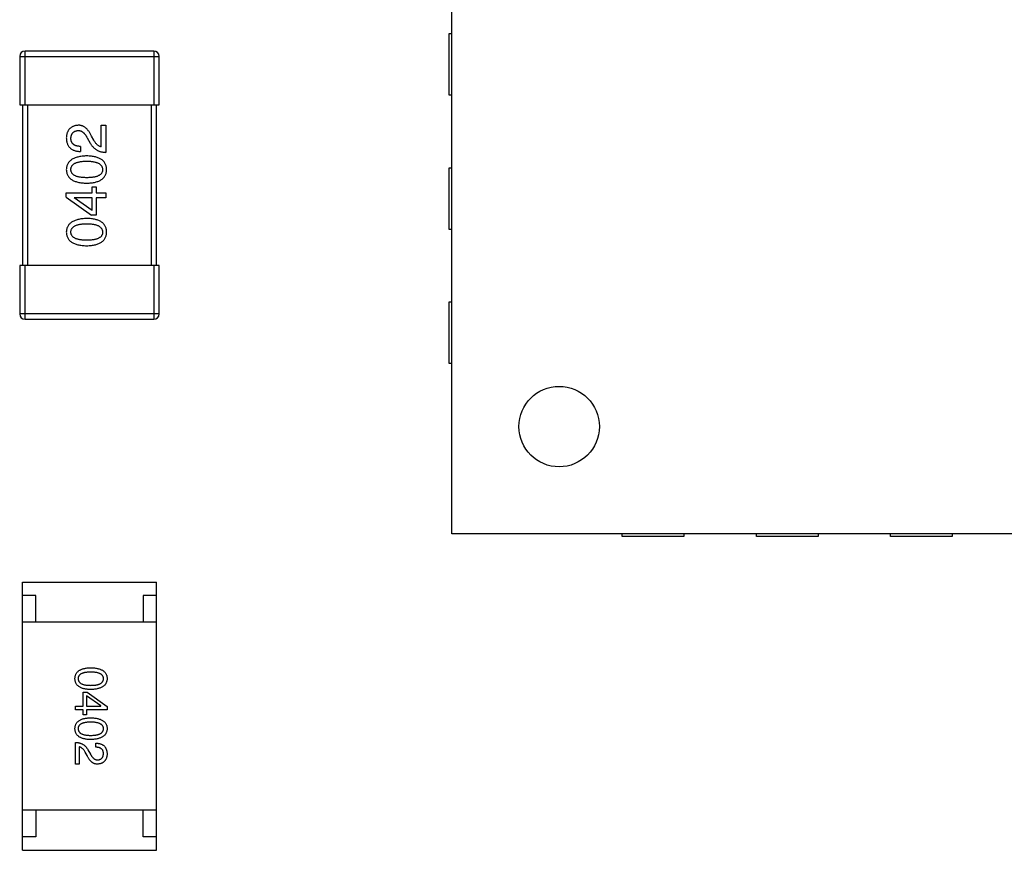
# Model space of a CAD drawing. Header units: millimetres. Extents: x 573 to 698, y 194 to 280.
# Tile 17 of 33: x 632.65 to 636.32, y 256.88 to 259.97. Entities that reach past the tile are written whole.
import ezdxf

# ---------------------------------------------------------------- set-up
doc = ezdxf.new("R2010")
doc.units = ezdxf.units.MM
doc.header["$LTSCALE"] = 30.734
doc.layers.get('0').update_dxf_attribs({"linetype": 'CONTINUOUS'})

msp = doc.modelspace()

# ---------------------------------------------------------------- linework, layer by layer
at = {"color": 7, "linetype": 'Continuous'}
for p, q in [((634.2611, 258.0558), (634.2611, 262.0558)), ((634.2511, 259.6908), (634.2511, 259.9208)), ((634.2511, 259.9208), (634.2611, 259.9208)), ((632.6709, 259.6558), (632.6709, 259.8558)), ((633.1509, 259.8558), (632.6709, 259.8558)), ((633.1509, 259.8558), (633.1509, 259.6558)), ((632.6509, 259.8358), (632.6509, 259.6558)), ((632.6509, 259.8358), (633.1709, 259.8358)), ((633.1709, 259.6558), (633.1709, 259.8358)), ((634.2611, 259.6908), (634.2511, 259.6908)), ((632.6509, 259.6558), (633.1709, 259.6558)), ((632.6609, 259.6558), (632.6609, 259.0558)), ((632.6809, 259.0558), (632.6809, 259.6558)), ((633.1409, 259.6558), (633.1409, 259.0558)), ((633.1609, 259.0558), (633.1609, 259.6558)), ((632.955, 259.4986), (632.955, 259.5789)), ((632.955, 259.5789), (632.9722, 259.5789)), ((632.9722, 259.5789), (632.9722, 259.4781)), ((632.9025, 259.5322), (632.914, 259.5125)), ((632.9271, 259.5232), (632.9181, 259.5388)), ((632.8779, 259.5002), (632.8779, 259.4814)), ((634.2511, 259.1908), (634.2511, 259.4208)), ((634.2511, 259.4208), (634.2611, 259.4208)), ((632.8247, 259.3113), (632.8247, 259.3269)), ((632.8247, 259.3269), (632.9206, 259.3269)), ((632.9206, 259.3269), (632.9206, 259.3491)), ((632.9206, 259.3491), (632.9361, 259.3491)), ((632.9361, 259.3491), (632.9361, 259.3269)), ((632.9361, 259.3269), (632.9722, 259.3269)), ((632.9722, 259.3269), (632.9722, 259.3089)), ((632.8247, 259.3113), (632.9181, 259.2441)), ((632.8534, 259.3089), (632.8534, 259.3081)), ((632.9206, 259.3089), (632.8534, 259.3089)), ((632.9206, 259.2613), (632.8534, 259.3081)), ((632.9206, 259.2613), (632.9206, 259.3089)), ((632.9361, 259.3089), (632.9361, 259.2441)), ((632.9722, 259.3089), (632.9361, 259.3089)), ((632.9361, 259.2441), (632.9181, 259.2441)), ((634.2611, 259.1908), (634.2511, 259.1908)), ((632.6509, 259.0558), (632.6509, 258.8758)), ((633.1709, 259.0558), (632.6509, 259.0558)), ((632.6709, 258.8558), (632.6709, 259.0558)), ((633.1509, 259.0558), (633.1509, 258.8558)), ((633.1709, 258.8758), (633.1709, 259.0558)), ((634.2511, 258.6908), (634.2511, 258.9208)), ((634.2511, 258.9208), (634.2611, 258.9208)), ((633.1709, 258.8758), (632.6509, 258.8758)), ((632.6709, 258.8558), (633.1509, 258.8558)), ((634.2611, 258.6908), (634.2511, 258.6908)), ((638.2611, 258.0558), (634.2611, 258.0558)), ((634.8961, 258.0458), (634.8961, 258.0558)), ((635.1261, 258.0458), (634.8961, 258.0458)), ((635.1261, 258.0558), (635.1261, 258.0458)), ((635.3961, 258.0458), (635.3961, 258.0558)), ((635.6261, 258.0458), (635.3961, 258.0458)), ((635.6261, 258.0558), (635.6261, 258.0458)), ((635.8961, 258.0458), (635.8961, 258.0558)), ((636.1261, 258.0458), (635.8961, 258.0458)), ((636.1261, 258.0558), (636.1261, 258.0458)), ((632.6611, 256.8762), (632.6611, 257.8762)), ((632.6611, 257.8762), (633.1611, 257.8762)), ((633.1611, 256.8762), (633.1611, 257.8762)), ((632.7111, 257.8262), (632.6611, 257.8262)), ((632.7111, 257.7262), (632.7111, 257.8262)), ((633.1111, 257.8262), (633.1111, 257.7262)), ((633.1611, 257.8262), (633.1111, 257.8262)), ((633.1611, 257.7262), (632.6611, 257.7262)), ((632.8876, 257.4137), (632.8876, 257.4655)), ((632.8876, 257.4655), (632.902, 257.4655)), ((632.902, 257.4655), (632.9768, 257.4117)), ((632.9001, 257.4517), (632.9001, 257.4137)), ((632.9539, 257.4143), (632.9001, 257.4517)), ((632.8588, 257.3993), (632.8588, 257.4137)), ((632.8588, 257.4137), (632.8876, 257.4137)), ((632.8876, 257.3993), (632.8588, 257.3993)), ((632.8876, 257.3816), (632.8876, 257.3993)), ((632.9001, 257.4137), (632.9539, 257.4137)), ((632.9001, 257.3993), (632.9001, 257.3816)), ((632.9768, 257.3993), (632.9001, 257.3993)), ((632.9539, 257.4137), (632.9539, 257.4143)), ((632.9768, 257.4117), (632.9768, 257.3993)), ((632.9001, 257.3816), (632.8876, 257.3816)), ((632.8588, 257.1977), (632.8588, 257.2783)), ((632.9342, 257.2606), (632.9342, 257.2757)), ((632.8725, 257.2619), (632.8725, 257.1977)), ((632.902, 257.2298), (632.8948, 257.2422)), ((632.9053, 257.2508), (632.9145, 257.235)), ((632.8725, 257.1977), (632.8588, 257.1977)), ((633.1611, 257.0262), (632.6611, 257.0262)), ((632.7111, 257.0262), (632.7111, 256.9262)), ((633.1111, 256.9262), (633.1111, 257.0262)), ((632.7111, 256.9262), (632.6611, 256.9262)), ((633.1611, 256.9262), (633.1111, 256.9262)), ((632.6611, 256.8762), (633.1611, 256.8762))]:
    msp.add_line(p, q, dxfattribs=at)
msp.add_circle((634.6611, 258.4558), 0.15, dxfattribs=at)
for centre, start, end in [((632.6709, 259.8358), 90, 180), ((633.1509, 259.8358), 0, 90), ((632.6709, 258.8758), 180, 270), ((633.1509, 258.8758), 270, 0)]:
    msp.add_arc(centre, 0.02, start, end, dxfattribs=at)
for points, knots in [([(632.8689, 259.5789), (632.8672, 259.5788), (632.8639, 259.5785), (632.8592, 259.5777), (632.8547, 259.5766), (632.8505, 259.5752), (632.8466, 259.5734), (632.8431, 259.5713), (632.8398, 259.5688), (632.8369, 259.5661), (632.8343, 259.563), (632.832, 259.5595), (632.83, 259.5558), (632.8282, 259.5517), (632.8269, 259.5473), (632.8258, 259.5425), (632.825, 259.5375), (632.8248, 259.534), (632.8247, 259.5322)], [0, 0, 0, 0, 0.070688, 0.137741, 0.201612, 0.262778, 0.321223, 0.378455, 0.434411, 0.490146, 0.546362, 0.603392, 0.662208, 0.723401, 0.787372, 0.85442, 0.925153, 1, 1, 1, 1]), ([(632.8419, 259.5297), (632.8419, 259.5309), (632.8421, 259.5331), (632.8424, 259.5363), (632.843, 259.5392), (632.8438, 259.542), (632.8448, 259.5446), (632.8459, 259.547), (632.8473, 259.5491), (632.8488, 259.5511), (632.8506, 259.5528), (632.8525, 259.5544), (632.8546, 259.5557), (632.857, 259.5569), (632.8595, 259.5577), (632.8622, 259.5585), (632.8651, 259.559), (632.8671, 259.5592), (632.8681, 259.5593)], [0, 0, 0, 0, 0.076112, 0.148436, 0.216883, 0.281466, 0.34298, 0.402356, 0.459881, 0.51546, 0.571111, 0.62658, 0.683162, 0.741007, 0.801404, 0.863825, 0.930544, 1, 1, 1, 1]), ([(632.8681, 259.5593), (632.8689, 259.5593), (632.8705, 259.5594), (632.8729, 259.5592), (632.8753, 259.5588), (632.8777, 259.5582), (632.88, 259.5573), (632.8822, 259.5562), (632.8844, 259.5549), (632.8866, 259.5533), (632.8888, 259.5515), (632.8908, 259.5494), (632.8929, 259.5471), (632.8949, 259.5446), (632.8969, 259.5419), (632.8988, 259.5389), (632.9007, 259.5356), (632.9019, 259.5334), (632.9025, 259.5322)], [0, 0, 0, 0, 0.052237, 0.103888, 0.155485, 0.207395, 0.259864, 0.31356, 0.369176, 0.4266, 0.486836, 0.550048, 0.61567, 0.685271, 0.75824, 0.834614, 0.915635, 1, 1, 1, 1]), ([(632.9181, 259.5388), (632.9173, 259.5405), (632.9158, 259.5438), (632.9133, 259.5485), (632.9107, 259.5529), (632.9081, 259.5569), (632.9053, 259.5606), (632.9024, 259.564), (632.8995, 259.567), (632.8964, 259.5697), (632.8933, 259.5721), (632.8901, 259.5741), (632.8868, 259.5757), (632.8834, 259.5771), (632.8799, 259.5781), (632.8763, 259.5787), (632.8727, 259.579), (632.8702, 259.579), (632.8689, 259.5789)], [0, 0, 0, 0, 0.082731, 0.161257, 0.236138, 0.307554, 0.375712, 0.440848, 0.502916, 0.562567, 0.619798, 0.675716, 0.73039, 0.78386, 0.837315, 0.890547, 0.944917, 1, 1, 1, 1]), ([(632.8247, 259.5322), (632.8248, 259.5302), (632.825, 259.5263), (632.8258, 259.5206), (632.8269, 259.5152), (632.8285, 259.5103), (632.8305, 259.5058), (632.8328, 259.5016), (632.8356, 259.4978), (632.8388, 259.4944), (632.8423, 259.4914), (632.8462, 259.4888), (632.8506, 259.4866), (632.8553, 259.4848), (632.8604, 259.4833), (632.8659, 259.4823), (632.8718, 259.4816), (632.8759, 259.4815), (632.8779, 259.4814)], [0, 0, 0, 0, 0.07282, 0.141057, 0.2062, 0.267672, 0.326735, 0.383519, 0.439188, 0.494454, 0.549628, 0.605958, 0.66397, 0.72402, 0.787502, 0.854127, 0.925065, 1, 1, 1, 1]), ([(632.8779, 259.5002), (632.8765, 259.5003), (632.8737, 259.5004), (632.8696, 259.5008), (632.8658, 259.5014), (632.8622, 259.5023), (632.859, 259.5034), (632.856, 259.5047), (632.8533, 259.5062), (632.8509, 259.508), (632.8487, 259.5099), (632.8469, 259.5121), (632.8453, 259.5145), (632.8441, 259.5171), (632.8431, 259.52), (632.8424, 259.523), (632.842, 259.5263), (632.8419, 259.5286), (632.8419, 259.5297)], [0, 0, 0, 0, 0.082594, 0.15978, 0.232961, 0.301462, 0.365595, 0.426678, 0.484662, 0.540809, 0.595146, 0.648401, 0.702272, 0.757102, 0.813447, 0.872233, 0.934055, 1, 1, 1, 1]), ([(632.914, 259.5125), (632.9148, 259.5112), (632.9163, 259.5085), (632.9188, 259.5047), (632.9215, 259.5011), (632.9244, 259.4978), (632.9274, 259.4947), (632.9306, 259.4919), (632.934, 259.4894), (632.9376, 259.4871), (632.9413, 259.485), (632.9452, 259.4833), (632.9493, 259.4817), (632.9535, 259.4805), (632.958, 259.4795), (632.9626, 259.4788), (632.9673, 259.4783), (632.9706, 259.4782), (632.9722, 259.4781)], [0, 0, 0, 0, 0.065828, 0.130094, 0.192451, 0.254037, 0.313974, 0.373757, 0.433048, 0.492243, 0.551902, 0.611758, 0.672678, 0.734814, 0.798569, 0.863693, 0.930488, 1, 1, 1, 1]), ([(632.955, 259.4986), (632.9537, 259.4989), (632.9511, 259.4994), (632.9473, 259.501), (632.9436, 259.5032), (632.9401, 259.506), (632.9367, 259.5094), (632.9333, 259.5134), (632.9301, 259.5181), (632.9281, 259.5214), (632.9271, 259.5232)], [0, 0, 0, 0, 0.103034, 0.208166, 0.318255, 0.434664, 0.559728, 0.695394, 0.841708, 1, 1, 1, 1]), ([(632.9009, 259.4648), (632.8979, 259.4647), (632.892, 259.4644), (632.8835, 259.4636), (632.8756, 259.4624), (632.8683, 259.4608), (632.8615, 259.4589), (632.8553, 259.4567), (632.8496, 259.454), (632.8446, 259.451), (632.8401, 259.4476), (632.8361, 259.4439), (632.8327, 259.4398), (632.8299, 259.4353), (632.8277, 259.4305), (632.8261, 259.4253), (632.825, 259.4198), (632.8248, 259.4159), (632.8247, 259.414)], [0, 0, 0, 0, 0.088475, 0.171606, 0.249595, 0.322626, 0.391327, 0.455765, 0.516374, 0.573675, 0.628522, 0.681161, 0.732559, 0.783563, 0.83504, 0.887639, 0.942585, 1, 1, 1, 1]), ([(632.8419, 259.414), (632.8419, 259.4152), (632.842, 259.4177), (632.8427, 259.4213), (632.8439, 259.4246), (632.8455, 259.4277), (632.8476, 259.4305), (632.8502, 259.4331), (632.8532, 259.4354), (632.8567, 259.4375), (632.8606, 259.4393), (632.865, 259.4409), (632.8699, 259.4422), (632.8752, 259.4433), (632.881, 259.4441), (632.8872, 259.4447), (632.8939, 259.4451), (632.8985, 259.4451), (632.9009, 259.4451)], [0, 0, 0, 0, 0.050604, 0.098688, 0.145699, 0.191791, 0.238625, 0.286717, 0.337546, 0.391814, 0.449755, 0.512106, 0.579685, 0.652048, 0.730262, 0.814146, 0.904281, 1, 1, 1, 1]), ([(632.9747, 259.414), (632.9746, 259.416), (632.9744, 259.4199), (632.9735, 259.4255), (632.9719, 259.4307), (632.9699, 259.4356), (632.9672, 259.4402), (632.964, 259.4443), (632.9602, 259.4481), (632.9558, 259.4514), (632.9509, 259.4544), (632.9454, 259.457), (632.9393, 259.4593), (632.9327, 259.4611), (632.9256, 259.4626), (632.9179, 259.4637), (632.9096, 259.4645), (632.9038, 259.4647), (632.9009, 259.4648)], [0, 0, 0, 0, 0.059134, 0.115603, 0.169236, 0.221572, 0.273254, 0.32474, 0.377319, 0.431815, 0.488555, 0.548609, 0.612242, 0.680182, 0.75251, 0.829782, 0.91231, 1, 1, 1, 1]), ([(632.9009, 259.4451), (632.9032, 259.4451), (632.9078, 259.4451), (632.9144, 259.4447), (632.9206, 259.4441), (632.9263, 259.4433), (632.9316, 259.4422), (632.9364, 259.4409), (632.9408, 259.4393), (632.9447, 259.4375), (632.9482, 259.4354), (632.9512, 259.4331), (632.9539, 259.4305), (632.956, 259.4277), (632.9577, 259.4246), (632.9589, 259.4213), (632.9597, 259.4177), (632.9598, 259.4152), (632.9599, 259.414)], [0, 0, 0, 0, 0.094834, 0.184067, 0.267029, 0.344713, 0.417334, 0.484367, 0.546941, 0.604717, 0.65953, 0.710539, 0.759381, 0.806382, 0.853027, 0.900623, 0.949121, 1, 1, 1, 1]), ([(632.8247, 259.414), (632.8248, 259.412), (632.8249, 259.4081), (632.8259, 259.4025), (632.8275, 259.3972), (632.8296, 259.3923), (632.8324, 259.3878), (632.8357, 259.3837), (632.8396, 259.3799), (632.8442, 259.3766), (632.8492, 259.3736), (632.8549, 259.371), (632.8612, 259.3687), (632.868, 259.3669), (632.8754, 259.3653), (632.8834, 259.3642), (632.8919, 259.3635), (632.8979, 259.3633), (632.9009, 259.3632)], [0, 0, 0, 0, 0.057911, 0.113262, 0.165956, 0.217443, 0.268511, 0.319665, 0.372, 0.426129, 0.483365, 0.543779, 0.607756, 0.676562, 0.749704, 0.827713, 0.911177, 1, 1, 1, 1]), ([(632.9009, 259.3837), (632.8985, 259.3837), (632.8939, 259.3837), (632.8872, 259.3841), (632.881, 259.3847), (632.8752, 259.3855), (632.8699, 259.3866), (632.865, 259.3878), (632.8606, 259.3894), (632.8567, 259.3911), (632.8532, 259.3931), (632.8502, 259.3954), (632.8476, 259.3979), (632.8455, 259.4006), (632.8439, 259.4036), (632.8427, 259.4069), (632.842, 259.4104), (632.8419, 259.4128), (632.8419, 259.414)], [0, 0, 0, 0, 0.096452, 0.187278, 0.271765, 0.350519, 0.423437, 0.491321, 0.554011, 0.612224, 0.666281, 0.717003, 0.764884, 0.811423, 0.856783, 0.902993, 0.950236, 1, 1, 1, 1]), ([(632.9599, 259.414), (632.9599, 259.4128), (632.9598, 259.4104), (632.9591, 259.4069), (632.958, 259.4036), (632.9563, 259.4007), (632.9542, 259.3979), (632.9516, 259.3954), (632.9486, 259.3931), (632.9451, 259.3911), (632.9412, 259.3894), (632.9368, 259.3878), (632.9319, 259.3866), (632.9266, 259.3855), (632.9208, 259.3847), (632.9146, 259.3841), (632.9079, 259.3837), (632.9033, 259.3837), (632.9009, 259.3837)], [0, 0, 0, 0, 0.049766, 0.097012, 0.143225, 0.188786, 0.235079, 0.282962, 0.333687, 0.387747, 0.445963, 0.508657, 0.576545, 0.649868, 0.72822, 0.812712, 0.903543, 1, 1, 1, 1]), ([(632.9009, 259.3632), (632.9038, 259.3633), (632.9096, 259.3635), (632.9179, 259.3642), (632.9256, 259.3653), (632.9327, 259.3669), (632.9393, 259.3687), (632.9454, 259.371), (632.9509, 259.3736), (632.9558, 259.3766), (632.9602, 259.3799), (632.964, 259.3837), (632.9672, 259.3878), (632.9699, 259.3923), (632.9719, 259.3972), (632.9735, 259.4025), (632.9744, 259.4081), (632.9746, 259.412), (632.9747, 259.414)], [0, 0, 0, 0, 0.087693, 0.170223, 0.247496, 0.319826, 0.387768, 0.451403, 0.511459, 0.568358, 0.622671, 0.675251, 0.726739, 0.778422, 0.830759, 0.884394, 0.940865, 1, 1, 1, 1]), ([(632.9009, 259.2317), (632.8979, 259.2315), (632.892, 259.2313), (632.8835, 259.2304), (632.8756, 259.2292), (632.8683, 259.2277), (632.8615, 259.2258), (632.8553, 259.2235), (632.8496, 259.2209), (632.8446, 259.2179), (632.8401, 259.2145), (632.8361, 259.2108), (632.8327, 259.2067), (632.8299, 259.2022), (632.8277, 259.1974), (632.8261, 259.1922), (632.825, 259.1866), (632.8248, 259.1828), (632.8247, 259.1808)], [0, 0, 0, 0, 0.088475, 0.171606, 0.249595, 0.322626, 0.391327, 0.455765, 0.516374, 0.573675, 0.628522, 0.681161, 0.732559, 0.783563, 0.83504, 0.887639, 0.942585, 1, 1, 1, 1]), ([(632.9747, 259.1808), (632.9746, 259.1828), (632.9744, 259.1867), (632.9735, 259.1923), (632.9719, 259.1976), (632.9699, 259.2025), (632.9672, 259.207), (632.964, 259.2111), (632.9602, 259.2149), (632.9558, 259.2183), (632.9509, 259.2213), (632.9454, 259.2239), (632.9393, 259.2261), (632.9327, 259.228), (632.9256, 259.2295), (632.9179, 259.2306), (632.9096, 259.2314), (632.9038, 259.2316), (632.9009, 259.2317)], [0, 0, 0, 0, 0.059134, 0.115603, 0.169236, 0.221572, 0.273254, 0.32474, 0.377319, 0.431815, 0.488555, 0.548609, 0.612242, 0.680182, 0.75251, 0.829782, 0.91231, 1, 1, 1, 1]), ([(632.8247, 259.1808), (632.8248, 259.1789), (632.8249, 259.175), (632.8259, 259.1693), (632.8275, 259.1641), (632.8296, 259.1592), (632.8324, 259.1547), (632.8357, 259.1505), (632.8396, 259.1468), (632.8442, 259.1434), (632.8492, 259.1404), (632.8549, 259.1378), (632.8612, 259.1356), (632.868, 259.1337), (632.8754, 259.1322), (632.8834, 259.1311), (632.8919, 259.1303), (632.8979, 259.1301), (632.9009, 259.13)], [0, 0, 0, 0, 0.057911, 0.113262, 0.165956, 0.217443, 0.268511, 0.319665, 0.372, 0.426129, 0.483365, 0.543779, 0.607756, 0.676562, 0.749704, 0.827713, 0.911177, 1, 1, 1, 1]), ([(632.8419, 259.1808), (632.8419, 259.1821), (632.842, 259.1845), (632.8427, 259.1881), (632.8439, 259.1914), (632.8455, 259.1945), (632.8476, 259.1973), (632.8502, 259.1999), (632.8532, 259.2022), (632.8567, 259.2043), (632.8606, 259.2061), (632.865, 259.2077), (632.8699, 259.209), (632.8752, 259.2101), (632.881, 259.211), (632.8872, 259.2116), (632.8939, 259.2119), (632.8985, 259.212), (632.9009, 259.212)], [0, 0, 0, 0, 0.050604, 0.098688, 0.145699, 0.191791, 0.238625, 0.286717, 0.337546, 0.391814, 0.449755, 0.512106, 0.579685, 0.652048, 0.730262, 0.814146, 0.904281, 1, 1, 1, 1]), ([(632.9009, 259.1505), (632.8985, 259.1505), (632.8939, 259.1506), (632.8872, 259.1509), (632.881, 259.1515), (632.8752, 259.1523), (632.8699, 259.1534), (632.865, 259.1546), (632.8606, 259.1562), (632.8567, 259.158), (632.8532, 259.16), (632.8502, 259.1622), (632.8476, 259.1648), (632.8455, 259.1675), (632.8439, 259.1705), (632.8427, 259.1737), (632.842, 259.1772), (632.8419, 259.1796), (632.8419, 259.1808)], [0, 0, 0, 0, 0.096452, 0.187278, 0.271765, 0.350519, 0.423437, 0.491321, 0.554011, 0.612224, 0.666281, 0.717003, 0.764884, 0.811423, 0.856783, 0.902993, 0.950236, 1, 1, 1, 1]), ([(632.9009, 259.212), (632.9032, 259.212), (632.9078, 259.2119), (632.9144, 259.2116), (632.9206, 259.211), (632.9263, 259.2101), (632.9316, 259.209), (632.9364, 259.2077), (632.9408, 259.2061), (632.9447, 259.2043), (632.9482, 259.2022), (632.9512, 259.1999), (632.9539, 259.1974), (632.956, 259.1945), (632.9577, 259.1914), (632.9589, 259.1881), (632.9597, 259.1846), (632.9598, 259.1821), (632.9599, 259.1808)], [0, 0, 0, 0, 0.094834, 0.184067, 0.267029, 0.344713, 0.417334, 0.484367, 0.546941, 0.604717, 0.65953, 0.710539, 0.759381, 0.806382, 0.853027, 0.900623, 0.949121, 1, 1, 1, 1]), ([(632.9009, 259.13), (632.9038, 259.1301), (632.9096, 259.1303), (632.9179, 259.1311), (632.9256, 259.1322), (632.9327, 259.1337), (632.9393, 259.1356), (632.9454, 259.1378), (632.9509, 259.1404), (632.9558, 259.1434), (632.9602, 259.1468), (632.964, 259.1505), (632.9672, 259.1547), (632.9699, 259.1592), (632.9719, 259.1641), (632.9735, 259.1693), (632.9744, 259.175), (632.9746, 259.1789), (632.9747, 259.1808)], [0, 0, 0, 0, 0.087693, 0.170223, 0.247496, 0.319826, 0.387768, 0.451403, 0.511459, 0.568358, 0.622671, 0.675251, 0.726739, 0.778422, 0.830759, 0.884394, 0.940865, 1, 1, 1, 1]), ([(632.9599, 259.1808), (632.9599, 259.1796), (632.9598, 259.1772), (632.9591, 259.1737), (632.958, 259.1705), (632.9563, 259.1675), (632.9542, 259.1648), (632.9516, 259.1622), (632.9486, 259.16), (632.9451, 259.158), (632.9412, 259.1562), (632.9368, 259.1546), (632.9319, 259.1534), (632.9266, 259.1523), (632.9208, 259.1515), (632.9146, 259.1509), (632.9079, 259.1506), (632.9033, 259.1505), (632.9009, 259.1505)], [0, 0, 0, 0, 0.049766, 0.097012, 0.143225, 0.188786, 0.235079, 0.282962, 0.333687, 0.387747, 0.445963, 0.508657, 0.576545, 0.649868, 0.72822, 0.812712, 0.903543, 1, 1, 1, 1]), ([(632.8568, 257.5161), (632.8569, 257.5177), (632.857, 257.5208), (632.8578, 257.5253), (632.859, 257.5295), (632.8606, 257.5334), (632.8628, 257.5371), (632.8654, 257.5404), (632.8684, 257.5434), (632.8719, 257.546), (632.8758, 257.5485), (632.8802, 257.5505), (632.8851, 257.5523), (632.8903, 257.5538), (632.8961, 257.5551), (632.9023, 257.5559), (632.9089, 257.5565), (632.9135, 257.5567), (632.9158, 257.5568)], [0, 0, 0, 0, 0.059135, 0.115606, 0.169241, 0.221578, 0.273261, 0.324749, 0.377329, 0.431642, 0.488541, 0.548597, 0.612232, 0.680174, 0.752504, 0.829777, 0.912307, 1, 1, 1, 1]), ([(632.9158, 257.5404), (632.9139, 257.5404), (632.9102, 257.5403), (632.9049, 257.54), (632.8999, 257.5396), (632.8953, 257.539), (632.891, 257.5381), (632.8871, 257.5371), (632.8836, 257.5358), (632.8805, 257.5344), (632.8777, 257.5328), (632.8752, 257.531), (632.8732, 257.529), (632.8715, 257.5268), (632.8702, 257.5244), (632.8693, 257.5218), (632.8687, 257.519), (632.8686, 257.5171), (632.8686, 257.5161)], [0, 0, 0, 0, 0.096457, 0.187288, 0.27178, 0.350132, 0.423455, 0.491343, 0.554037, 0.612253, 0.666313, 0.717038, 0.764921, 0.811214, 0.856775, 0.902988, 0.950234, 1, 1, 1, 1]), ([(632.9158, 257.5568), (632.9183, 257.5567), (632.923, 257.5565), (632.9298, 257.5559), (632.9362, 257.5551), (632.9421, 257.5538), (632.9476, 257.5524), (632.9526, 257.5505), (632.9571, 257.5485), (632.9612, 257.5461), (632.9648, 257.5434), (632.968, 257.5404), (632.9706, 257.5371), (632.9728, 257.5335), (632.9745, 257.5295), (632.9758, 257.5253), (632.9766, 257.5208), (632.9767, 257.5177), (632.9768, 257.5161)], [0, 0, 0, 0, 0.088823, 0.172287, 0.250296, 0.323438, 0.392244, 0.456221, 0.516635, 0.573871, 0.628, 0.680335, 0.731489, 0.782557, 0.834044, 0.886738, 0.942089, 1, 1, 1, 1]), ([(632.963, 257.5161), (632.963, 257.5171), (632.9629, 257.519), (632.9624, 257.5218), (632.9615, 257.5244), (632.9601, 257.5268), (632.9584, 257.529), (632.9564, 257.531), (632.954, 257.5328), (632.9512, 257.5344), (632.948, 257.5358), (632.9445, 257.5371), (632.9406, 257.5381), (632.9364, 257.539), (632.9318, 257.5396), (632.9268, 257.54), (632.9214, 257.5403), (632.9177, 257.5404), (632.9158, 257.5404)], [0, 0, 0, 0, 0.049764, 0.097007, 0.143217, 0.188577, 0.235116, 0.282997, 0.333719, 0.387776, 0.445989, 0.508679, 0.576563, 0.649481, 0.728235, 0.812722, 0.903548, 1, 1, 1, 1]), ([(632.9158, 257.4755), (632.9135, 257.4756), (632.9089, 257.4757), (632.9023, 257.4763), (632.8961, 257.4772), (632.8903, 257.4784), (632.8851, 257.4799), (632.8802, 257.4817), (632.8758, 257.4838), (632.8719, 257.4862), (632.8684, 257.4889), (632.8654, 257.4919), (632.8628, 257.4952), (632.8606, 257.4988), (632.859, 257.5027), (632.8578, 257.5069), (632.857, 257.5114), (632.8569, 257.5145), (632.8568, 257.5161)], [0, 0, 0, 0, 0.08769, 0.170218, 0.24749, 0.319818, 0.387758, 0.451391, 0.511445, 0.568185, 0.622681, 0.67526, 0.726746, 0.778428, 0.830764, 0.884397, 0.940866, 1, 1, 1, 1]), ([(632.8686, 257.5161), (632.8687, 257.5151), (632.8688, 257.5132), (632.8694, 257.5103), (632.8704, 257.5076), (632.8718, 257.5052), (632.8735, 257.5029), (632.8755, 257.5009), (632.878, 257.499), (632.8808, 257.4973), (632.8839, 257.4959), (632.8874, 257.4946), (632.8913, 257.4936), (632.8955, 257.4927), (632.9001, 257.492), (632.905, 257.4916), (632.9103, 257.4913), (632.9139, 257.4912), (632.9158, 257.4912)], [0, 0, 0, 0, 0.050879, 0.099377, 0.146973, 0.193618, 0.240619, 0.289461, 0.34047, 0.395283, 0.453059, 0.515633, 0.582666, 0.655287, 0.732971, 0.815933, 0.905166, 1, 1, 1, 1]), ([(632.9158, 257.4912), (632.9177, 257.4912), (632.9214, 257.4913), (632.9268, 257.4916), (632.9318, 257.492), (632.9364, 257.4927), (632.9406, 257.4936), (632.9445, 257.4946), (632.948, 257.4959), (632.9512, 257.4973), (632.954, 257.499), (632.9564, 257.5009), (632.9584, 257.5029), (632.9602, 257.5052), (632.9615, 257.5076), (632.9624, 257.5103), (632.9629, 257.5132), (632.963, 257.5151), (632.963, 257.5161)], [0, 0, 0, 0, 0.095719, 0.185854, 0.269738, 0.347952, 0.420315, 0.487894, 0.550245, 0.608186, 0.662454, 0.713283, 0.761375, 0.808209, 0.854301, 0.901312, 0.949396, 1, 1, 1, 1]), ([(632.9768, 257.5161), (632.9767, 257.5146), (632.9765, 257.5115), (632.9757, 257.5071), (632.9743, 257.5029), (632.9726, 257.499), (632.9704, 257.4955), (632.9677, 257.4922), (632.9645, 257.4892), (632.9609, 257.4865), (632.9568, 257.4841), (632.9523, 257.482), (632.9473, 257.4802), (632.9419, 257.4787), (632.936, 257.4774), (632.9297, 257.4765), (632.9229, 257.4758), (632.9182, 257.4756), (632.9158, 257.4755)], [0, 0, 0, 0, 0.057415, 0.112361, 0.16496, 0.216437, 0.267441, 0.318839, 0.371478, 0.426325, 0.483626, 0.544235, 0.608673, 0.677374, 0.750405, 0.828394, 0.911525, 1, 1, 1, 1]), ([(632.8568, 257.3296), (632.8569, 257.3312), (632.857, 257.3343), (632.8578, 257.3388), (632.859, 257.343), (632.8606, 257.3469), (632.8628, 257.3505), (632.8654, 257.3539), (632.8684, 257.3569), (632.8719, 257.3595), (632.8758, 257.362), (632.8802, 257.364), (632.8851, 257.3658), (632.8903, 257.3673), (632.8961, 257.3685), (632.9023, 257.3694), (632.9089, 257.37), (632.9135, 257.3702), (632.9158, 257.3703)], [0, 0, 0, 0, 0.059135, 0.115606, 0.169241, 0.221578, 0.273261, 0.324749, 0.377329, 0.431642, 0.488541, 0.548597, 0.612232, 0.680174, 0.752504, 0.829777, 0.912307, 1, 1, 1, 1]), ([(632.9158, 257.3539), (632.9139, 257.3539), (632.9102, 257.3538), (632.9049, 257.3535), (632.8999, 257.3531), (632.8953, 257.3524), (632.891, 257.3515), (632.8871, 257.3506), (632.8836, 257.3493), (632.8805, 257.3479), (632.8777, 257.3463), (632.8752, 257.3445), (632.8732, 257.3425), (632.8715, 257.3403), (632.8702, 257.3379), (632.8693, 257.3353), (632.8687, 257.3325), (632.8686, 257.3306), (632.8686, 257.3296)], [0, 0, 0, 0, 0.096457, 0.187288, 0.27178, 0.350132, 0.423455, 0.491343, 0.554037, 0.612253, 0.666313, 0.717038, 0.764921, 0.811214, 0.856775, 0.902988, 0.950234, 1, 1, 1, 1]), ([(632.9158, 257.3703), (632.9183, 257.3702), (632.923, 257.37), (632.9298, 257.3694), (632.9362, 257.3685), (632.9421, 257.3673), (632.9476, 257.3658), (632.9526, 257.364), (632.9571, 257.362), (632.9612, 257.3595), (632.9648, 257.3569), (632.968, 257.3539), (632.9706, 257.3505), (632.9728, 257.3469), (632.9745, 257.343), (632.9758, 257.3388), (632.9766, 257.3343), (632.9767, 257.3312), (632.9768, 257.3296)], [0, 0, 0, 0, 0.088823, 0.172287, 0.250296, 0.323438, 0.392244, 0.456221, 0.516635, 0.573871, 0.628, 0.680335, 0.731489, 0.782557, 0.834044, 0.886738, 0.942089, 1, 1, 1, 1]), ([(632.963, 257.3296), (632.963, 257.3306), (632.9629, 257.3325), (632.9624, 257.3353), (632.9615, 257.3379), (632.9601, 257.3403), (632.9584, 257.3425), (632.9564, 257.3445), (632.954, 257.3463), (632.9512, 257.3479), (632.948, 257.3493), (632.9445, 257.3506), (632.9406, 257.3515), (632.9364, 257.3524), (632.9318, 257.3531), (632.9268, 257.3535), (632.9214, 257.3538), (632.9177, 257.3539), (632.9158, 257.3539)], [0, 0, 0, 0, 0.049764, 0.097007, 0.143217, 0.188577, 0.235116, 0.282997, 0.333719, 0.387776, 0.445989, 0.508679, 0.576563, 0.649481, 0.728235, 0.812722, 0.903548, 1, 1, 1, 1]), ([(632.9158, 257.2889), (632.9135, 257.289), (632.9089, 257.2892), (632.9023, 257.2898), (632.8961, 257.2907), (632.8903, 257.2919), (632.8851, 257.2934), (632.8802, 257.2952), (632.8758, 257.2973), (632.8719, 257.2997), (632.8684, 257.3024), (632.8654, 257.3054), (632.8628, 257.3087), (632.8606, 257.3123), (632.859, 257.3162), (632.8578, 257.3204), (632.857, 257.3249), (632.8569, 257.328), (632.8568, 257.3296)], [0, 0, 0, 0, 0.08769, 0.170218, 0.24749, 0.319818, 0.387758, 0.451391, 0.511445, 0.568185, 0.622681, 0.67526, 0.726746, 0.778428, 0.830764, 0.884397, 0.940866, 1, 1, 1, 1]), ([(632.8686, 257.3296), (632.8687, 257.3286), (632.8688, 257.3266), (632.8694, 257.3238), (632.8704, 257.3211), (632.8718, 257.3187), (632.8735, 257.3164), (632.8755, 257.3144), (632.878, 257.3125), (632.8808, 257.3108), (632.8839, 257.3094), (632.8874, 257.3081), (632.8913, 257.307), (632.8955, 257.3062), (632.9001, 257.3055), (632.905, 257.305), (632.9103, 257.3047), (632.9139, 257.3047), (632.9158, 257.3047)], [0, 0, 0, 0, 0.050879, 0.099377, 0.146973, 0.193618, 0.240619, 0.289461, 0.34047, 0.395283, 0.453059, 0.515633, 0.582666, 0.655287, 0.732971, 0.815933, 0.905166, 1, 1, 1, 1]), ([(632.9158, 257.3047), (632.9177, 257.3047), (632.9214, 257.3047), (632.9268, 257.305), (632.9318, 257.3055), (632.9364, 257.3062), (632.9406, 257.3071), (632.9445, 257.3081), (632.948, 257.3094), (632.9512, 257.3108), (632.954, 257.3125), (632.9564, 257.3143), (632.9584, 257.3164), (632.9602, 257.3186), (632.9615, 257.3211), (632.9624, 257.3238), (632.9629, 257.3266), (632.963, 257.3286), (632.963, 257.3296)], [0, 0, 0, 0, 0.095719, 0.185854, 0.269738, 0.347952, 0.420315, 0.487894, 0.550245, 0.608186, 0.662454, 0.713283, 0.761375, 0.808209, 0.854301, 0.901312, 0.949396, 1, 1, 1, 1]), ([(632.9768, 257.3296), (632.9767, 257.328), (632.9765, 257.325), (632.9757, 257.3205), (632.9743, 257.3164), (632.9726, 257.3125), (632.9704, 257.3089), (632.9677, 257.3057), (632.9645, 257.3027), (632.9609, 257.3), (632.9568, 257.2976), (632.9523, 257.2955), (632.9473, 257.2937), (632.9419, 257.2921), (632.936, 257.2909), (632.9297, 257.2899), (632.9229, 257.2893), (632.9182, 257.2891), (632.9158, 257.2889)], [0, 0, 0, 0, 0.057415, 0.112361, 0.16496, 0.216437, 0.267441, 0.318839, 0.371478, 0.426325, 0.483626, 0.544235, 0.608673, 0.677374, 0.750405, 0.828394, 0.911525, 1, 1, 1, 1]), ([(632.8588, 257.2783), (632.8601, 257.2783), (632.8627, 257.2782), (632.8665, 257.2778), (632.8702, 257.2772), (632.8737, 257.2764), (632.8771, 257.2754), (632.8804, 257.2742), (632.8835, 257.2728), (632.8865, 257.2711), (632.8894, 257.2693), (632.892, 257.2673), (632.8946, 257.265), (632.897, 257.2626), (632.8994, 257.2599), (632.9015, 257.2571), (632.9035, 257.254), (632.9047, 257.2519), (632.9053, 257.2508)], [0, 0, 0, 0, 0.069512, 0.136307, 0.201431, 0.265186, 0.327322, 0.388242, 0.448098, 0.507757, 0.566952, 0.626243, 0.686026, 0.745963, 0.807549, 0.869906, 0.934172, 1, 1, 1, 1]), ([(632.9342, 257.2757), (632.9358, 257.2756), (632.9391, 257.2755), (632.9438, 257.275), (632.9482, 257.2741), (632.9523, 257.273), (632.9561, 257.2715), (632.9595, 257.2697), (632.9627, 257.2676), (632.9655, 257.2652), (632.9681, 257.2625), (632.9703, 257.2595), (632.9721, 257.2562), (632.9737, 257.2525), (632.975, 257.2486), (632.9759, 257.2443), (632.9766, 257.2398), (632.9767, 257.2367), (632.9768, 257.235)], [0, 0, 0, 0, 0.074935, 0.145873, 0.212498, 0.27598, 0.33603, 0.394042, 0.450372, 0.505546, 0.560812, 0.616481, 0.673265, 0.732328, 0.7938, 0.858943, 0.92718, 1, 1, 1, 1]), ([(632.8948, 257.2422), (632.894, 257.2437), (632.8925, 257.2464), (632.8899, 257.2501), (632.8872, 257.2533), (632.8845, 257.256), (632.8816, 257.2583), (632.8787, 257.26), (632.8757, 257.2613), (632.8736, 257.2617), (632.8725, 257.2619)], [0, 0, 0, 0, 0.158292, 0.304606, 0.440272, 0.565336, 0.681745, 0.791834, 0.896966, 1, 1, 1, 1]), ([(632.963, 257.237), (632.963, 257.2379), (632.963, 257.2397), (632.9626, 257.2424), (632.9621, 257.2448), (632.9613, 257.2471), (632.9603, 257.2492), (632.959, 257.2511), (632.9575, 257.2529), (632.9558, 257.2544), (632.9539, 257.2558), (632.9517, 257.2571), (632.9494, 257.2581), (632.9468, 257.2589), (632.9439, 257.2596), (632.9409, 257.2601), (632.9376, 257.2605), (632.9353, 257.2606), (632.9342, 257.2606)], [0, 0, 0, 0, 0.065945, 0.127767, 0.186553, 0.242898, 0.297728, 0.351599, 0.404854, 0.459191, 0.515338, 0.573322, 0.634405, 0.698538, 0.767039, 0.84022, 0.917406, 1, 1, 1, 1]), ([(632.942, 257.2134), (632.9429, 257.2135), (632.9445, 257.2136), (632.9468, 257.214), (632.949, 257.2146), (632.951, 257.2153), (632.9528, 257.2162), (632.9545, 257.2173), (632.9561, 257.2186), (632.9575, 257.2199), (632.9587, 257.2215), (632.9598, 257.2232), (632.9607, 257.2251), (632.9615, 257.2272), (632.9621, 257.2294), (632.9626, 257.2318), (632.9629, 257.2343), (632.963, 257.2361), (632.963, 257.237)], [0, 0, 0, 0, 0.069456, 0.136175, 0.198596, 0.258993, 0.316838, 0.37342, 0.428889, 0.48454, 0.540119, 0.597644, 0.65702, 0.718534, 0.783117, 0.851564, 0.923888, 1, 1, 1, 1]), ([(632.9414, 257.1977), (632.9404, 257.1976), (632.9384, 257.1976), (632.9355, 257.1978), (632.9326, 257.1983), (632.9298, 257.1991), (632.9271, 257.2002), (632.9244, 257.2015), (632.9219, 257.2031), (632.9194, 257.205), (632.9169, 257.2072), (632.9146, 257.2096), (632.9123, 257.2123), (632.9101, 257.2153), (632.908, 257.2185), (632.9059, 257.222), (632.9039, 257.2258), (632.9027, 257.2284), (632.902, 257.2298)], [0, 0, 0, 0, 0.055083, 0.109453, 0.162685, 0.21614, 0.26961, 0.324284, 0.380202, 0.437433, 0.497084, 0.559152, 0.624288, 0.692446, 0.763862, 0.838743, 0.917269, 1, 1, 1, 1]), ([(632.9145, 257.235), (632.915, 257.2341), (632.9159, 257.2323), (632.9175, 257.2297), (632.919, 257.2273), (632.9206, 257.2251), (632.9222, 257.2231), (632.9239, 257.2212), (632.9255, 257.2196), (632.9273, 257.2182), (632.929, 257.2169), (632.9308, 257.2158), (632.9326, 257.2149), (632.9344, 257.2142), (632.9363, 257.2137), (632.9382, 257.2134), (632.9401, 257.2133), (632.9414, 257.2134), (632.942, 257.2134)], [0, 0, 0, 0, 0.084365, 0.165386, 0.24176, 0.314729, 0.38433, 0.449952, 0.513164, 0.5734, 0.630824, 0.68644, 0.740136, 0.792605, 0.844515, 0.896112, 0.947763, 1, 1, 1, 1]), ([(632.9768, 257.235), (632.9767, 257.2336), (632.9765, 257.2308), (632.9759, 257.2268), (632.975, 257.223), (632.9739, 257.2194), (632.9726, 257.2162), (632.971, 257.2132), (632.9691, 257.2104), (632.967, 257.2079), (632.9647, 257.2057), (632.9621, 257.2038), (632.9592, 257.2021), (632.9561, 257.2007), (632.9528, 257.1995), (632.9492, 257.1986), (632.9454, 257.198), (632.9427, 257.1978), (632.9414, 257.1977)], [0, 0, 0, 0, 0.074847, 0.14558, 0.212628, 0.276599, 0.337792, 0.396608, 0.453638, 0.509854, 0.565589, 0.621545, 0.678777, 0.737222, 0.798388, 0.862259, 0.929312, 1, 1, 1, 1])]:
    msp.add_open_spline(points, degree=3, knots=knots, dxfattribs=at)

doc.saveas('drawing.dxf')
